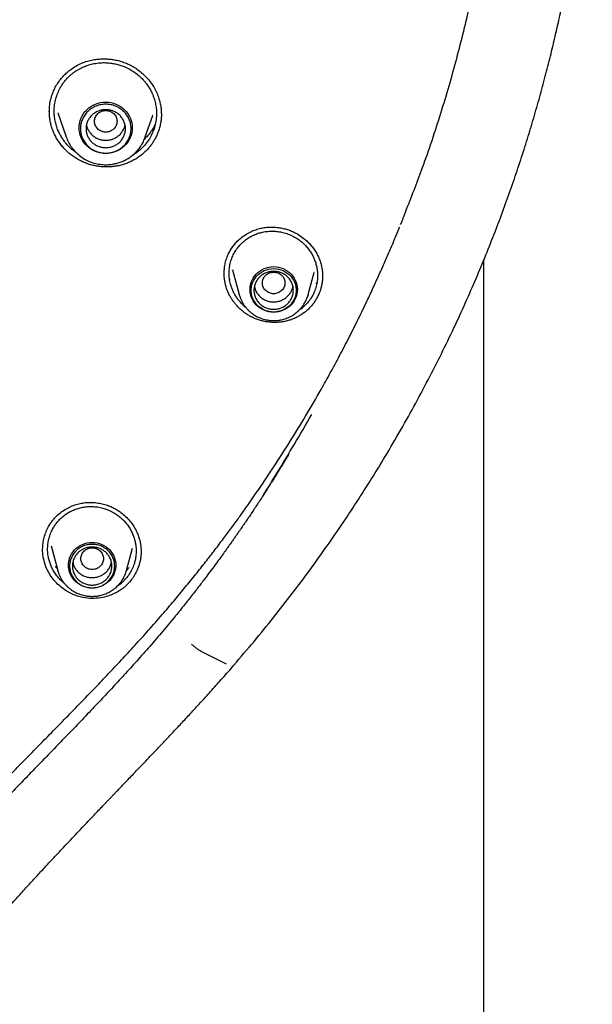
# Model space of a CAD drawing. Header units: millimetres. Extents: x 8 to 871, y 12 to 1888.
# Tile 83 of 114: x 457 to 477, y 1670 to 1705. Entities that reach past the tile are written whole.
import ezdxf

# ---------------------------------------------------------------- set-up
doc = ezdxf.new("R2010")
doc.units = ezdxf.units.MM

msp = doc.modelspace()

# ---------------------------------------------------------------- linework, layer by layer
at = {"color": 7, "linetype": 'Continuous', "lineweight": 30}
for p, q in [((458.02, 1701.888), (458.021, 1701.926)), ((458.323, 1701.843), (458.617, 1700.991)), ((458.328, 1701.834), (458.324, 1701.844)), ((461.427, 1700.991), (461.691, 1701.757)), ((461.688, 1701.758), (461.686, 1701.752)), ((473.454, 1524.255), (473.454, 1696.64)), ((464.228, 1696.141), (464.228, 1696.181)), ((464.524, 1696.274), (464.763, 1695.393)), ((464.528, 1696.266), (464.525, 1696.275)), ((467.209, 1695.393), (467.422, 1696.182)), ((467.419, 1696.183), (467.417, 1696.174)), ((464.439, 1695.92), (464.418, 1695.969)), ((467.503, 1695.813), (467.48, 1695.769)), ((464.764, 1695.387), (464.763, 1695.393)), ((467.209, 1695.393), (467.205, 1695.38)), ((457.993, 1687.168), (458.013, 1687.203)), ((457.782, 1686.345), (457.781, 1686.367)), ((458.08, 1686.475), (458.315, 1685.603)), ((460.762, 1685.603), (460.976, 1686.397)), ((461.275, 1686.271), (461.276, 1686.254)), ((458.298, 1685.668), (458.23, 1685.742)), ((458.315, 1685.603), (458.314, 1685.608)), ((460.857, 1685.709), (460.764, 1685.601)), ((460.74, 1685.313), (460.619, 1685.187)), ((463.4, 1682.739), (464.302, 1682.284))]:
    msp.add_line(p, q, dxfattribs=at)
at = {"color": 7, "linetype": 'Continuous', "lineweight": 30, "flags": 128}
for points in [[(460.022, 1700.408), (459.929, 1700.412), (459.838, 1700.425), (459.748, 1700.447), (459.661, 1700.477), (459.577, 1700.515), (459.497, 1700.561), (459.423, 1700.614), (459.354, 1700.674), (459.292, 1700.74), (459.237, 1700.812), (459.189, 1700.889), (459.15, 1700.969), (459.119, 1701.053), (459.096, 1701.14), (459.083, 1701.228), (459.078, 1701.317), (459.083, 1701.406), (459.096, 1701.495), (459.119, 1701.581), (459.15, 1701.665), (459.189, 1701.746), (459.237, 1701.823), (459.292, 1701.894), (459.354, 1701.96), (459.423, 1702.02), (459.497, 1702.073), (459.577, 1702.119), (459.661, 1702.158), (459.748, 1702.188), (459.838, 1702.209), (459.929, 1702.222), (460.022, 1702.227), (460.114, 1702.222), (460.206, 1702.209), (460.296, 1702.188), (460.383, 1702.158), (460.467, 1702.119), (460.546, 1702.073), (460.62, 1702.02), (460.689, 1701.96), (460.751, 1701.894), (460.806, 1701.823), (460.854, 1701.746), (460.894, 1701.665), (460.925, 1701.581), (460.947, 1701.495), (460.961, 1701.406), (460.965, 1701.317), (460.961, 1701.228), (460.947, 1701.14), (460.925, 1701.053), (460.894, 1700.969), (460.854, 1700.889), (460.806, 1700.812), (460.751, 1700.74), (460.689, 1700.674), (460.62, 1700.614), (460.546, 1700.561), (460.467, 1700.515), (460.383, 1700.477), (460.296, 1700.447), (460.206, 1700.425), (460.114, 1700.412), (460.022, 1700.408)], [(465.145, 1695.577), (465.15, 1695.662), (465.164, 1695.745), (465.186, 1695.827), (465.218, 1695.906), (465.258, 1695.982), (465.306, 1696.053), (465.361, 1696.119), (465.423, 1696.179), (465.492, 1696.232), (465.566, 1696.278), (465.644, 1696.317), (465.726, 1696.347), (465.811, 1696.369), (465.898, 1696.382), (465.986, 1696.387), (466.074, 1696.382), (466.16, 1696.369), (466.245, 1696.347), (466.327, 1696.317), (466.406, 1696.278), (466.48, 1696.232), (466.548, 1696.179), (466.61, 1696.119), (466.666, 1696.053), (466.713, 1695.982), (466.753, 1695.906), (466.785, 1695.827), (466.808, 1695.745), (466.821, 1695.662), (466.826, 1695.577), (466.821, 1695.492), (466.808, 1695.409), (466.785, 1695.327), (466.753, 1695.248), (466.713, 1695.172), (466.666, 1695.101), (466.61, 1695.035), (466.548, 1694.975), (466.48, 1694.922), (466.406, 1694.876), (466.327, 1694.837), (466.245, 1694.807), (466.16, 1694.785), (466.074, 1694.772), (465.986, 1694.767), (465.898, 1694.772), (465.811, 1694.785), (465.726, 1694.807), (465.644, 1694.837), (465.566, 1694.876), (465.492, 1694.922), (465.423, 1694.975), (465.361, 1695.035), (465.306, 1695.101), (465.258, 1695.172), (465.218, 1695.248), (465.186, 1695.327), (465.164, 1695.409), (465.15, 1695.492), (465.145, 1695.577)], [(465.986, 1694.777), (465.899, 1694.781), (465.814, 1694.795), (465.73, 1694.817), (465.65, 1694.848), (465.573, 1694.887), (465.502, 1694.934), (465.436, 1694.988), (465.376, 1695.048), (465.324, 1695.115), (465.279, 1695.186), (465.243, 1695.262), (465.215, 1695.341), (465.196, 1695.423), (465.187, 1695.506), (465.187, 1695.589), (465.196, 1695.672), (465.215, 1695.754), (465.243, 1695.833), (465.279, 1695.909), (465.324, 1695.98), (465.376, 1696.047), (465.436, 1696.107), (465.502, 1696.161), (465.573, 1696.208), (465.65, 1696.247), (465.73, 1696.278), (465.814, 1696.3), (465.899, 1696.314), (465.986, 1696.318), (466.072, 1696.314), (466.158, 1696.3), (466.241, 1696.278), (466.322, 1696.247), (466.398, 1696.208), (466.47, 1696.161), (466.536, 1696.107), (466.595, 1696.047), (466.648, 1695.98), (466.693, 1695.909), (466.729, 1695.833), (466.757, 1695.754), (466.775, 1695.672), (466.785, 1695.589), (466.785, 1695.506), (466.775, 1695.423), (466.757, 1695.341), (466.729, 1695.262), (466.693, 1695.186), (466.648, 1695.115), (466.595, 1695.048), (466.536, 1694.988), (466.47, 1694.934), (466.398, 1694.887), (466.322, 1694.848), (466.241, 1694.817), (466.158, 1694.795), (466.072, 1694.781), (465.986, 1694.777)], [(459.539, 1686.597), (459.626, 1686.593), (459.713, 1686.58), (459.798, 1686.558), (459.88, 1686.527), (459.959, 1686.489), (460.033, 1686.443), (460.101, 1686.389), (460.163, 1686.33), (460.218, 1686.264), (460.266, 1686.193), (460.306, 1686.117), (460.338, 1686.038), (460.361, 1685.956), (460.374, 1685.872), (460.379, 1685.788), (460.374, 1685.703), (460.361, 1685.619), (460.338, 1685.537), (460.306, 1685.458), (460.266, 1685.383), (460.218, 1685.312), (460.163, 1685.246), (460.101, 1685.186), (460.033, 1685.133), (459.959, 1685.086), (459.88, 1685.048), (459.798, 1685.018), (459.713, 1684.996), (459.626, 1684.982), (459.539, 1684.978), (459.451, 1684.982), (459.364, 1684.996), (459.279, 1685.018), (459.197, 1685.048), (459.118, 1685.086), (459.045, 1685.133), (458.976, 1685.186), (458.914, 1685.246), (458.859, 1685.312), (458.811, 1685.383), (458.771, 1685.458), (458.739, 1685.537), (458.717, 1685.619), (458.703, 1685.703), (458.698, 1685.788), (458.703, 1685.872), (458.717, 1685.956), (458.739, 1686.038), (458.771, 1686.117), (458.811, 1686.193), (458.859, 1686.264), (458.914, 1686.33), (458.976, 1686.389), (459.045, 1686.443), (459.118, 1686.489), (459.197, 1686.527), (459.279, 1686.558), (459.364, 1686.58), (459.451, 1686.593), (459.539, 1686.597)]]:
    msp.add_lwpolyline(points, dxfattribs=at)
at = {"color": 7, "linetype": 'Continuous', "lineweight": 30}
for points, knots in [([(470.627, 1698.229), (470.832, 1698.745), (471.288, 1699.895), (471.896, 1701.708), (472.467, 1703.65), (472.951, 1705.598), (473.35, 1707.546), (473.669, 1709.5), (473.906, 1711.462), (474.063, 1713.436), (474.139, 1715.414), (474.132, 1717.314), (474.054, 1719.133), (473.921, 1720.8), (473.771, 1722.108), (473.668, 1722.862), (473.628, 1723.135), (473.617, 1723.21), (473.606, 1723.285), (473.595, 1723.36), (473.583, 1723.434), (473.572, 1723.509), (473.56, 1723.588), (473.544, 1723.685), (473.521, 1723.83), (473.486, 1724.044), (473.438, 1724.331), (473.376, 1724.685), (473.299, 1725.106), (473.202, 1725.603), (473.085, 1726.176), (472.942, 1726.828), (472.773, 1727.551), (472.573, 1728.343), (472.341, 1729.205), (472.128, 1729.937), (471.961, 1730.481), (471.856, 1730.814), (471.763, 1731.105), (471.669, 1731.391), (471.574, 1731.672), (471.439, 1732.068), (471.261, 1732.572), (471.003, 1733.27), (470.711, 1734.025), (470.384, 1734.824), (470.132, 1735.413), (469.955, 1735.812), (469.853, 1736.04), (469.753, 1736.261), (469.654, 1736.476), (469.557, 1736.683), (469.462, 1736.884), (469.113, 1737.615), (468.481, 1738.866), (467.508, 1740.609), (466.464, 1742.313), (465.396, 1743.91), (464.314, 1745.403), (463.271, 1746.739), (462.528, 1747.628), (462.122, 1748.098), (462.022, 1748.213), (461.921, 1748.328), (461.82, 1748.443), (461.719, 1748.557), (461.617, 1748.672), (461.515, 1748.785), (461.361, 1748.956), (461.138, 1749.201), (460.826, 1749.537), (460.46, 1749.924), (460.037, 1750.361), (459.647, 1750.756), (459.394, 1751.002), (459.304, 1751.09)], [0, 0, 0, 0, 0.029054, 0.064733, 0.100116, 0.135202, 0.169992, 0.204485, 0.239166, 0.273846, 0.308525, 0.343205, 0.373723, 0.40424, 0.431095, 0.442912, 0.444238, 0.445564, 0.446891, 0.448217, 0.449543, 0.45087, 0.452196, 0.453704, 0.456043, 0.459947, 0.465048, 0.471346, 0.478841, 0.487533, 0.497899, 0.509572, 0.522554, 0.536844, 0.552442, 0.569348, 0.576848, 0.582271, 0.587612, 0.592869, 0.598043, 0.603134, 0.614806, 0.626015, 0.64212, 0.657165, 0.67115, 0.675621, 0.679971, 0.684202, 0.688312, 0.692302, 0.696171, 0.699921, 0.734601, 0.769281, 0.803961, 0.83864, 0.869157, 0.899674, 0.926528, 0.929165, 0.931803, 0.93444, 0.937078, 0.939715, 0.942353, 0.94499, 0.947628, 0.954241, 0.962138, 0.971317, 0.98178, 0.993526, 1, 1, 1, 1]), ([(464.571, 1682.237), (464.811, 1682.519), (465.288, 1683.079), (465.981, 1683.925), (466.643, 1684.774), (467.276, 1685.621), (467.879, 1686.462), (468.452, 1687.294), (468.996, 1688.117), (469.515, 1688.935), (470.041, 1689.798), (470.569, 1690.705), (471.095, 1691.654), (471.59, 1692.592), (472.056, 1693.518), (472.492, 1694.43), (472.894, 1695.315), (473.265, 1696.173), (473.606, 1697.002), (473.925, 1697.817), (474.222, 1698.617), (474.5, 1699.401), (474.758, 1700.169), (474.998, 1700.92), (475.223, 1701.666), (475.435, 1702.406), (475.633, 1703.138), (475.815, 1703.852), (475.981, 1704.546), (476.133, 1705.22), (476.28, 1705.916), (476.42, 1706.63), (476.553, 1707.36), (476.67, 1708.066), (476.777, 1708.765), (476.873, 1709.462), (476.959, 1710.16), (477.043, 1710.923), (477.121, 1711.748), (477.188, 1712.631), (477.239, 1713.495), (477.271, 1714.248), (477.289, 1714.895), (477.299, 1715.438), (477.303, 1715.973), (477.301, 1716.502), (477.294, 1717.024), (477.283, 1717.495), (477.27, 1717.91), (477.257, 1718.262), (477.242, 1718.587), (477.227, 1718.885), (477.212, 1719.156), (477.201, 1719.328), (477.196, 1719.41)], [0, 0, 0, 0, 0.027337, 0.054259, 0.080765, 0.106849, 0.132508, 0.157293, 0.181662, 0.205613, 0.229147, 0.256617, 0.283492, 0.309772, 0.335456, 0.360545, 0.385034, 0.407854, 0.430135, 0.451878, 0.473089, 0.493769, 0.513923, 0.533554, 0.552664, 0.57213, 0.591033, 0.609375, 0.627162, 0.644397, 0.661084, 0.68035, 0.698842, 0.716584, 0.733908, 0.751761, 0.769313, 0.786569, 0.809216, 0.831339, 0.852944, 0.874035, 0.887813, 0.901367, 0.914716, 0.927924, 0.940997, 0.953831, 0.963248, 0.971978, 0.980019, 0.987371, 0.994031, 1, 1, 1, 1]), ([(458.149, 1702.582), (458.175, 1702.641), (458.226, 1702.757), (458.325, 1702.917), (458.435, 1703.063), (458.554, 1703.194), (458.68, 1703.31), (458.832, 1703.427), (459.009, 1703.538), (459.213, 1703.632), (459.415, 1703.698), (459.61, 1703.739), (459.796, 1703.761), (459.971, 1703.766), (460.132, 1703.758), (460.293, 1703.739), (460.457, 1703.706), (460.629, 1703.656), (460.798, 1703.589), (460.965, 1703.505), (461.129, 1703.402), (461.287, 1703.282), (461.436, 1703.143), (461.575, 1702.987), (461.699, 1702.815), (461.803, 1702.631), (461.883, 1702.445), (461.939, 1702.262), (461.975, 1702.086), (461.994, 1701.926), (461.996, 1701.825), (461.996, 1701.779)], [0, 0, 0, 0, 0.036028, 0.071056, 0.10506, 0.138, 0.16983, 0.200513, 0.244316, 0.285455, 0.324177, 0.360628, 0.394739, 0.426442, 0.455682, 0.482428, 0.514504, 0.54634, 0.579091, 0.612863, 0.647692, 0.683572, 0.720482, 0.758394, 0.797289, 0.836423, 0.87377, 0.909116, 0.942511, 0.974, 1, 1, 1, 1]), ([(458.316, 1702.548), (458.345, 1702.612), (458.403, 1702.743), (458.523, 1702.924), (458.638, 1703.06), (458.737, 1703.157), (458.81, 1703.221), (458.887, 1703.282), (458.969, 1703.338), (459.054, 1703.391), (459.143, 1703.438), (459.258, 1703.492), (459.41, 1703.549), (459.61, 1703.6), (459.818, 1703.628), (460.029, 1703.632), (460.21, 1703.616), (460.376, 1703.585), (460.524, 1703.546), (460.693, 1703.486), (460.873, 1703.4), (461.052, 1703.287), (461.208, 1703.164), (461.323, 1703.052), (461.406, 1702.958), (461.465, 1702.883), (461.518, 1702.809), (461.564, 1702.737), (461.605, 1702.666), (461.641, 1702.597), (461.688, 1702.496), (461.741, 1702.36), (461.788, 1702.186), (461.817, 1702.01), (461.829, 1701.816), (461.816, 1701.606), (461.775, 1701.384), (461.724, 1701.244), (461.699, 1701.174)], [0, 0, 0, 0, 0.038264, 0.077286, 0.117064, 0.134353, 0.151781, 0.169349, 0.187055, 0.2049, 0.222883, 0.241005, 0.272735, 0.309059, 0.349964, 0.38365, 0.419899, 0.445494, 0.472222, 0.500081, 0.539389, 0.576382, 0.611068, 0.643453, 0.660932, 0.677662, 0.693645, 0.708881, 0.723371, 0.737116, 0.750118, 0.782682, 0.814858, 0.84665, 0.878064, 0.919357, 0.959999, 1, 1, 1, 1]), ([(458.019, 1701.926), (458.022, 1701.996), (458.029, 1702.144), (458.072, 1702.365), (458.123, 1702.509), (458.149, 1702.582)], [0, 0, 0, 0, 0.314225, 0.656082, 1, 1, 1, 1]), ([(458.985, 1700.426), (458.941, 1700.457), (458.847, 1700.523), (458.73, 1700.632), (458.63, 1700.738), (458.548, 1700.84), (458.469, 1700.954), (458.394, 1701.082), (458.324, 1701.228), (458.265, 1701.389), (458.221, 1701.563), (458.195, 1701.737), (458.186, 1701.928), (458.201, 1702.133), (458.242, 1702.347), (458.291, 1702.482), (458.316, 1702.548)], [0, 0, 0, 0, 0.065733, 0.141458, 0.195908, 0.24489, 0.30371, 0.366557, 0.428533, 0.504766, 0.579634, 0.653135, 0.725267, 0.819282, 0.91086, 1, 1, 1, 1]), ([(461.861, 1701.113), (461.843, 1701.071), (461.806, 1700.987), (461.74, 1700.867), (461.666, 1700.751), (461.582, 1700.64), (461.49, 1700.535), (461.385, 1700.432), (461.266, 1700.332), (461.132, 1700.237), (460.988, 1700.153), (460.838, 1700.081), (460.683, 1700.023), (460.524, 1699.978), (460.359, 1699.947), (460.192, 1699.929), (460.026, 1699.924), (459.86, 1699.933), (459.694, 1699.955), (459.528, 1699.991), (459.366, 1700.04), (459.207, 1700.103), (459.053, 1700.181), (458.908, 1700.27), (458.773, 1700.368), (458.647, 1700.476), (458.53, 1700.594), (458.422, 1700.722), (458.326, 1700.858), (458.24, 1701.003), (458.167, 1701.156), (458.109, 1701.313), (458.065, 1701.471), (458.035, 1701.63), (458.019, 1701.776), (458.019, 1701.868), (458.018, 1701.905)], [0, 0, 0, 0, 0.025582, 0.051298, 0.076945, 0.102592, 0.128773, 0.154955, 0.18504, 0.215125, 0.246087, 0.277049, 0.307031, 0.337015, 0.367881, 0.398747, 0.42864, 0.458533, 0.48925, 0.519966, 0.550551, 0.581136, 0.612667, 0.6442, 0.673964, 0.703728, 0.734312, 0.764896, 0.795409, 0.825921, 0.857365, 0.888809, 0.918624, 0.948438, 0.979104, 1, 1, 1, 1]), ([(460.022, 1701.934), (459.969, 1701.928), (459.865, 1701.916), (459.731, 1701.827), (459.643, 1701.699), (459.611, 1701.548), (459.643, 1701.397), (459.731, 1701.268), (459.865, 1701.183), (460.022, 1701.152), (460.178, 1701.183), (460.312, 1701.268), (460.4, 1701.397), (460.432, 1701.548), (460.4, 1701.699), (460.312, 1701.827), (460.178, 1701.916), (460.074, 1701.928), (460.022, 1701.934)], [0, 0, 0, 0, 0.0625, 0.125, 0.1875, 0.25, 0.3125, 0.375, 0.4375, 0.5, 0.5625, 0.625, 0.6875, 0.75, 0.8125, 0.875, 0.9375, 1, 1, 1, 1]), ([(461.996, 1701.817), (461.997, 1701.799), (461.998, 1701.727), (461.987, 1701.6), (461.961, 1701.435), (461.92, 1701.272), (461.881, 1701.166), (461.861, 1701.113)], [0, 0, 0, 0, 0.072481, 0.300832, 0.529181, 0.764592, 1, 1, 1, 1]), ([(459.335, 1701.417), (459.335, 1701.417), (459.34, 1701.373), (459.373, 1701.289), (459.435, 1701.171), (459.524, 1701.068), (459.63, 1700.984), (459.752, 1700.921), (459.884, 1700.881), (459.976, 1700.876), (460.022, 1700.874)], [0, 0, 0, 0, 0.0002014, 0.1430298, 0.2858582, 0.4286865, 0.5715149, 0.7143433, 0.8571716, 1, 1, 1, 1]), ([(460.022, 1700.874), (460.067, 1700.876), (460.159, 1700.881), (460.291, 1700.921), (460.413, 1700.984), (460.52, 1701.068), (460.608, 1701.171), (460.67, 1701.289), (460.704, 1701.373), (460.708, 1701.417), (460.708, 1701.417)], [0, 0, 0, 0, 0.142828, 0.285657, 0.428485, 0.571313, 0.714142, 0.85697, 0.999799, 1, 1, 1, 1]), ([(461.782, 1701.45), (461.76, 1701.406), (461.712, 1701.309), (461.618, 1701.167), (461.513, 1701.032), (461.433, 1700.954), (461.397, 1700.919)], [0, 0, 0, 0, 0.228795, 0.501428, 0.776251, 1, 1, 1, 1]), ([(458.617, 1700.991), (458.641, 1700.929), (458.69, 1700.805), (458.798, 1700.631), (458.93, 1700.469), (459.089, 1700.324), (459.267, 1700.203), (459.461, 1700.109), (459.663, 1700.045), (459.867, 1700.01), (460.069, 1700.003), (460.245, 1700.02), (460.398, 1700.052), (460.534, 1700.093), (460.675, 1700.151), (460.819, 1700.23), (460.963, 1700.331), (461.09, 1700.445), (461.198, 1700.568), (461.288, 1700.695), (461.367, 1700.836), (461.407, 1700.938), (461.427, 1700.991)], [0, 0, 0, 0, 0.0538812, 0.109326, 0.1664812, 0.2255437, 0.2855725, 0.3443604, 0.4018603, 0.4580873, 0.5130559, 0.5667802, 0.6024363, 0.6408055, 0.6823341, 0.7270649, 0.7750388, 0.8262916, 0.8669136, 0.9094051, 0.9537686, 1, 1, 1, 1]), ([(461.699, 1701.174), (461.668, 1701.106), (461.606, 1700.968), (461.477, 1700.778), (461.323, 1700.602), (461.15, 1700.451), (461.022, 1700.371), (460.961, 1700.334)], [0, 0, 0, 0, 0.19782, 0.399219, 0.604257, 0.812995, 1, 1, 1, 1]), ([(470.495, 1697.882), (470.512, 1697.925), (470.558, 1698.04), (470.604, 1698.155), (470.633, 1698.227)], [0, 0, 0, 0, 0.373978, 1, 1, 1, 1]), ([(462.027, 1684.033), (462.168, 1684.198), (462.444, 1684.52), (462.841, 1684.997), (463.214, 1685.457), (463.564, 1685.898), (463.892, 1686.321), (464.197, 1686.724), (464.482, 1687.107), (464.739, 1687.459), (464.969, 1687.781), (465.174, 1688.072), (465.364, 1688.346), (465.54, 1688.603), (465.702, 1688.843), (465.851, 1689.066), (466.14, 1689.503), (466.568, 1690.171), (467.127, 1691.087), (467.603, 1691.905), (468.003, 1692.623), (468.334, 1693.238), (468.668, 1693.879), (469.003, 1694.548), (469.298, 1695.161), (469.551, 1695.703), (469.759, 1696.162), (469.958, 1696.608), (470.145, 1697.04), (470.312, 1697.434), (470.414, 1697.685), (470.459, 1697.796)], [0, 0, 0, 0, 0.039934, 0.078097, 0.114496, 0.149138, 0.18203, 0.213177, 0.242586, 0.270259, 0.293634, 0.315616, 0.336207, 0.35541, 0.373227, 0.389658, 0.405125, 0.470169, 0.536467, 0.604026, 0.645663, 0.688868, 0.733642, 0.779987, 0.827906, 0.86, 0.891263, 0.921363, 0.950307, 0.978097, 1, 1, 1, 1]), ([(464.385, 1696.855), (464.41, 1696.904), (464.461, 1696.999), (464.553, 1697.13), (464.669, 1697.267), (464.813, 1697.403), (464.986, 1697.529), (465.165, 1697.628), (465.343, 1697.701), (465.52, 1697.751), (465.708, 1697.783), (465.904, 1697.794), (466.102, 1697.784), (466.279, 1697.757), (466.438, 1697.717), (466.585, 1697.667), (466.75, 1697.595), (466.932, 1697.489), (467.103, 1697.358), (467.241, 1697.225), (467.351, 1697.098), (467.45, 1696.96), (467.537, 1696.812), (467.608, 1696.657), (467.662, 1696.498), (467.699, 1696.336), (467.721, 1696.174), (467.722, 1696.067), (467.723, 1696.013)], [0, 0, 0, 0, 0.03535, 0.069761, 0.103219, 0.15153, 0.197507, 0.241058, 0.28215, 0.320935, 0.357646, 0.403263, 0.444957, 0.482617, 0.516189, 0.54774, 0.579838, 0.629113, 0.679847, 0.714475, 0.749707, 0.785518, 0.821801, 0.857948, 0.893845, 0.929464, 0.964839, 1, 1, 1, 1]), ([(464.552, 1696.807), (464.581, 1696.861), (464.64, 1696.97), (464.754, 1697.12), (464.861, 1697.231), (464.952, 1697.309), (465.019, 1697.36), (465.09, 1697.408), (465.163, 1697.452), (465.24, 1697.492), (465.32, 1697.528), (465.422, 1697.568), (465.556, 1697.608), (465.731, 1697.64), (465.913, 1697.652), (466.095, 1697.643), (466.273, 1697.615), (466.459, 1697.564), (466.642, 1697.488), (466.813, 1697.392), (466.962, 1697.284), (467.089, 1697.168), (467.182, 1697.064), (467.248, 1696.977), (467.295, 1696.91), (467.335, 1696.843), (467.371, 1696.778), (467.402, 1696.715), (467.429, 1696.654), (467.464, 1696.564), (467.501, 1696.443), (467.532, 1696.289), (467.547, 1696.135), (467.545, 1695.966), (467.522, 1695.786), (467.474, 1695.596), (467.422, 1695.478), (467.396, 1695.42)], [0, 0, 0, 0, 0.038257, 0.077262, 0.117018, 0.134296, 0.151712, 0.169268, 0.186962, 0.204795, 0.222767, 0.240877, 0.272471, 0.30872, 0.349613, 0.383333, 0.419652, 0.458562, 0.500054, 0.539592, 0.576749, 0.611534, 0.643953, 0.661422, 0.678122, 0.694052, 0.709214, 0.723609, 0.737237, 0.750101, 0.782823, 0.81511, 0.846969, 0.878405, 0.919659, 0.960186, 1, 1, 1, 1]), ([(464.227, 1696.181), (464.229, 1696.234), (464.234, 1696.347), (464.265, 1696.517), (464.313, 1696.691), (464.361, 1696.8), (464.385, 1696.855)], [0, 0, 0, 0, 0.226934, 0.483735, 0.741251, 1, 1, 1, 1]), ([(464.996, 1694.94), (464.955, 1694.974), (464.879, 1695.04), (464.788, 1695.138), (464.717, 1695.226), (464.653, 1695.317), (464.59, 1695.421), (464.532, 1695.54), (464.475, 1695.686), (464.427, 1695.862), (464.401, 1696.066), (464.402, 1696.265), (464.429, 1696.457), (464.478, 1696.639), (464.528, 1696.751), (464.552, 1696.807)], [0, 0, 0, 0, 0.07596, 0.143603, 0.190925, 0.238146, 0.302267, 0.365473, 0.427765, 0.529496, 0.628683, 0.725325, 0.819422, 0.910979, 1, 1, 1, 1]), ([(467.558, 1695.346), (467.535, 1695.303), (467.49, 1695.217), (467.409, 1695.097), (467.319, 1694.985), (467.22, 1694.881), (467.112, 1694.785), (466.995, 1694.699), (466.871, 1694.623), (466.742, 1694.558), (466.606, 1694.503), (466.465, 1694.46), (466.323, 1694.43), (466.18, 1694.411), (466.033, 1694.405), (465.886, 1694.41), (465.74, 1694.426), (465.594, 1694.455), (465.45, 1694.496), (465.332, 1694.54), (465.253, 1694.576), (465.209, 1694.597), (465.176, 1694.614), (465.133, 1694.637), (465.09, 1694.662), (465.049, 1694.687), (465.018, 1694.707), (464.988, 1694.728), (464.958, 1694.749), (464.919, 1694.778), (464.88, 1694.809), (464.843, 1694.84), (464.815, 1694.864), (464.788, 1694.889), (464.761, 1694.914), (464.727, 1694.948), (464.693, 1694.983), (464.66, 1695.019), (464.637, 1695.047), (464.613, 1695.075), (464.591, 1695.104), (464.561, 1695.142), (464.533, 1695.182), (464.506, 1695.222), (464.486, 1695.253), (464.467, 1695.284), (464.449, 1695.315), (464.425, 1695.357), (464.403, 1695.4), (464.382, 1695.444), (464.367, 1695.477), (464.353, 1695.51), (464.335, 1695.555), (464.319, 1695.6), (464.304, 1695.646), (464.293, 1695.68), (464.283, 1695.715), (464.274, 1695.75), (464.263, 1695.797), (464.253, 1695.844), (464.245, 1695.891), (464.24, 1695.926), (464.236, 1695.962), (464.232, 1695.998), (464.228, 1696.045), (464.225, 1696.093), (464.224, 1696.134), (464.224, 1696.152), (464.224, 1696.157)], [0, 0, 0, 0, 0.03168, 0.063605, 0.094316, 0.125027, 0.156624, 0.188222, 0.219032, 0.249842, 0.281565, 0.313286, 0.343748, 0.374212, 0.405531, 0.43685, 0.467861, 0.498872, 0.530771, 0.562669, 0.578165, 0.585911, 0.593657, 0.601404, 0.6169, 0.624646, 0.632392, 0.640139, 0.647885, 0.655632, 0.671127, 0.678874, 0.68662, 0.694367, 0.702113, 0.70986, 0.725355, 0.733101, 0.740848, 0.748594, 0.756341, 0.764087, 0.779583, 0.787329, 0.795076, 0.802822, 0.810568, 0.818315, 0.83381, 0.841557, 0.849303, 0.85705, 0.864796, 0.880292, 0.888038, 0.895785, 0.903531, 0.911278, 0.919024, 0.93452, 0.942266, 0.950013, 0.957759, 0.965506, 0.973252, 0.988748, 0.996494, 1, 1, 1, 1]), ([(465.986, 1696.196), (465.933, 1696.19), (465.829, 1696.178), (465.695, 1696.089), (465.607, 1695.962), (465.575, 1695.81), (465.607, 1695.659), (465.695, 1695.53), (465.829, 1695.446), (465.986, 1695.415), (466.142, 1695.446), (466.276, 1695.53), (466.364, 1695.659), (466.396, 1695.81), (466.364, 1695.962), (466.276, 1696.089), (466.142, 1696.178), (466.038, 1696.19), (465.986, 1696.196)], [0, 0, 0, 0, 0.0625, 0.125, 0.1875, 0.25, 0.3125, 0.375, 0.4375, 0.5, 0.5625, 0.625, 0.6875, 0.75, 0.8125, 0.875, 0.9375, 1, 1, 1, 1]), ([(465.3, 1695.683), (465.308, 1695.649), (465.325, 1695.572), (465.383, 1695.46), (465.464, 1695.353), (465.567, 1695.264), (465.686, 1695.196), (465.816, 1695.151), (465.953, 1695.132), (466.09, 1695.139), (466.224, 1695.172), (466.349, 1695.229), (466.46, 1695.308), (466.553, 1695.407), (466.622, 1695.521), (466.662, 1695.616), (466.669, 1695.672), (466.671, 1695.684)], [0, 0, 0, 0, 0.056259, 0.127326, 0.198392, 0.269459, 0.340525, 0.411592, 0.482658, 0.553725, 0.624791, 0.695858, 0.766924, 0.837991, 0.909057, 0.980124, 1, 1, 1, 1]), ([(467.723, 1696.014), (467.723, 1696.014), (467.723, 1696.002), (467.722, 1695.978), (467.719, 1695.931), (467.714, 1695.883), (467.708, 1695.836), (467.702, 1695.801), (467.696, 1695.766), (467.689, 1695.731), (467.679, 1695.684), (467.667, 1695.638), (467.654, 1695.592), (467.644, 1695.558), (467.632, 1695.524), (467.62, 1695.49), (467.606, 1695.454), (467.586, 1695.406), (467.569, 1695.37), (467.558, 1695.346)], [0, 0, 0, 0, 0.000072, 0.051566, 0.103061, 0.206066, 0.257561, 0.309055, 0.36055, 0.412044, 0.463538, 0.566544, 0.618039, 0.669533, 0.721028, 0.772522, 0.829315, 0.886108, 1, 1, 1, 1]), ([(464.765, 1695.387), (464.77, 1695.368), (464.785, 1695.315), (464.817, 1695.232), (464.862, 1695.138), (464.913, 1695.051), (464.969, 1694.97), (465.03, 1694.897), (465.096, 1694.828), (465.167, 1694.765), (465.242, 1694.707), (465.322, 1694.655), (465.404, 1694.609), (465.49, 1694.57), (465.577, 1694.537), (465.664, 1694.512), (465.744, 1694.494), (465.814, 1694.483), (465.881, 1694.476), (465.937, 1694.472), (465.973, 1694.472), (465.986, 1694.472)], [0, 0, 0, 0, 0.037284, 0.100367, 0.16403, 0.228339, 0.286431, 0.344533, 0.402627, 0.46069, 0.518691, 0.576576, 0.634263, 0.691598, 0.748286, 0.803639, 0.855607, 0.897954, 0.933608, 0.977555, 1, 1, 1, 1]), ([(465.986, 1694.472), (466.02, 1694.473), (466.069, 1694.474), (466.141, 1694.481), (466.203, 1694.489), (466.275, 1694.504), (466.351, 1694.524), (466.429, 1694.549), (466.508, 1694.581), (466.587, 1694.619), (466.664, 1694.663), (466.739, 1694.714), (466.811, 1694.77), (466.88, 1694.832), (466.944, 1694.9), (467.004, 1694.973), (467.058, 1695.051), (467.107, 1695.133), (467.149, 1695.219), (467.182, 1695.302), (467.198, 1695.356), (467.205, 1695.38)], [0, 0, 0, 0, 0.063316, 0.089217, 0.132209, 0.176951, 0.225034, 0.275311, 0.327317, 0.380683, 0.435148, 0.490518, 0.546649, 0.603431, 0.660781, 0.718637, 0.776951, 0.835688, 0.894824, 0.954344, 1, 1, 1, 1]), ([(467.396, 1695.42), (467.366, 1695.364), (467.306, 1695.251), (467.186, 1695.096), (467.055, 1694.966), (466.953, 1694.881), (466.897, 1694.846), (466.885, 1694.839)], [0, 0, 0, 0, 0.241902, 0.49167, 0.749396, 0.948035, 1, 1, 1, 1]), ([(465.623, 1688.283), (465.778, 1688.532), (466.15, 1689.129), (466.723, 1690.081), (467.135, 1690.786), (467.341, 1691.138)], [0, 0, 0, 0, 0.2646753, 0.6322775, 1, 1, 1, 1]), ([(466.527, 1689.729), (466.509, 1689.699), (466.471, 1689.636), (466.411, 1689.536), (466.346, 1689.43), (466.28, 1689.323), (466.216, 1689.219), (466.157, 1689.125), (466.105, 1689.04), (466.063, 1688.973), (466.029, 1688.919), (465.997, 1688.869), (465.961, 1688.81), (465.915, 1688.738), (465.861, 1688.653), (465.802, 1688.561), (465.725, 1688.44), (465.631, 1688.295), (465.52, 1688.125), (465.409, 1687.954), (465.297, 1687.786), (465.189, 1687.624), (465.09, 1687.478), (465.004, 1687.351), (464.932, 1687.244), (464.872, 1687.157), (464.824, 1687.088), (464.788, 1687.035), (464.756, 1686.989), (464.72, 1686.937), (464.673, 1686.869), (464.613, 1686.784), (464.542, 1686.683), (464.455, 1686.56), (464.351, 1686.413), (464.228, 1686.241), (464.09, 1686.05), (463.936, 1685.839), (463.765, 1685.608), (463.565, 1685.341), (463.333, 1685.037), (463.066, 1684.693), (462.774, 1684.324), (462.568, 1684.071), (462.462, 1683.941)], [0, 0, 0, 0, 0.015253, 0.031479, 0.049128, 0.068299, 0.084429, 0.10109, 0.115304, 0.126476, 0.13474, 0.142123, 0.151853, 0.163953, 0.178423, 0.194383, 0.210381, 0.238993, 0.267661, 0.296384, 0.325162, 0.353387, 0.378479, 0.400147, 0.418294, 0.433053, 0.444799, 0.453986, 0.460032, 0.468883, 0.480605, 0.495198, 0.512659, 0.532989, 0.559161, 0.588928, 0.622288, 0.659237, 0.699773, 0.743894, 0.800488, 0.862046, 0.928555, 1, 1, 1, 1]), ([(458.175, 1687.426), (458.227, 1687.482), (458.329, 1687.591), (458.506, 1687.725), (458.689, 1687.832), (458.876, 1687.914), (459.063, 1687.971), (459.245, 1688.006), (459.422, 1688.021), (459.607, 1688.017), (459.798, 1687.992), (459.988, 1687.946), (460.159, 1687.887), (460.308, 1687.818), (460.44, 1687.744), (460.581, 1687.649), (460.732, 1687.522), (460.885, 1687.357), (461.019, 1687.169), (461.118, 1686.984), (461.187, 1686.812), (461.232, 1686.665), (461.26, 1686.529), (461.274, 1686.415), (461.279, 1686.324), (461.279, 1686.274), (461.279, 1686.252)], [0, 0, 0, 0, 0.054059, 0.106142, 0.156175, 0.204051, 0.249678, 0.293009, 0.334069, 0.373143, 0.42219, 0.467647, 0.509392, 0.547349, 0.581525, 0.614645, 0.665394, 0.717605, 0.771295, 0.826406, 0.863909, 0.901455, 0.934426, 0.961801, 0.983625, 1, 1, 1, 1]), ([(458.318, 1687.34), (458.36, 1687.386), (458.445, 1687.478), (458.594, 1687.595), (458.727, 1687.677), (458.836, 1687.731), (458.914, 1687.764), (458.995, 1687.793), (459.078, 1687.818), (459.163, 1687.839), (459.25, 1687.855), (459.361, 1687.868), (459.502, 1687.875), (459.681, 1687.864), (459.861, 1687.832), (460.037, 1687.78), (460.183, 1687.718), (460.312, 1687.649), (460.424, 1687.577), (460.547, 1687.483), (460.673, 1687.364), (460.79, 1687.223), (460.885, 1687.08), (460.949, 1686.957), (460.992, 1686.857), (461.02, 1686.781), (461.043, 1686.706), (461.061, 1686.634), (461.075, 1686.566), (461.086, 1686.5), (461.097, 1686.405), (461.103, 1686.278), (461.094, 1686.122), (461.069, 1685.969), (461.025, 1685.806), (460.956, 1685.637), (460.86, 1685.465), (460.78, 1685.363), (460.74, 1685.313)], [0, 0, 0, 0, 0.038256, 0.07726, 0.117014, 0.134292, 0.151708, 0.169263, 0.186957, 0.204789, 0.22276, 0.24087, 0.272463, 0.308711, 0.349603, 0.383322, 0.41964, 0.4453, 0.472111, 0.500069, 0.539605, 0.576762, 0.611546, 0.643964, 0.661433, 0.678131, 0.694061, 0.709222, 0.723617, 0.737245, 0.750108, 0.782829, 0.815116, 0.846974, 0.878408, 0.919661, 0.960187, 1, 1, 1, 1]), ([(458.013, 1687.203), (458.038, 1687.242), (458.087, 1687.319), (458.145, 1687.391), (458.175, 1687.426)], [0, 0, 0, 0, 0.50018, 1, 1, 1, 1]), ([(458.154, 1687.108), (458.179, 1687.148), (458.228, 1687.23), (458.288, 1687.303), (458.318, 1687.34)], [0, 0, 0, 0, 0.499983, 1, 1, 1, 1]), ([(457.781, 1686.366), (457.784, 1686.432), (457.789, 1686.57), (457.831, 1686.774), (457.896, 1686.978), (457.96, 1687.104), (457.993, 1687.168)], [0, 0, 0, 0, 0.234997, 0.489953, 0.745003, 1, 1, 1, 1]), ([(458.567, 1685.128), (458.523, 1685.164), (458.432, 1685.24), (458.312, 1685.373), (458.211, 1685.511), (458.13, 1685.65), (458.068, 1685.786), (458.019, 1685.927), (457.98, 1686.084), (457.957, 1686.257), (457.956, 1686.443), (457.976, 1686.623), (458.017, 1686.795), (458.075, 1686.958), (458.128, 1687.058), (458.154, 1687.108)], [0, 0, 0, 0, 0.07707, 0.15867, 0.240348, 0.30756, 0.375976, 0.443304, 0.509543, 0.596141, 0.680798, 0.763512, 0.844283, 0.923111, 1, 1, 1, 1]), ([(460.743, 1685.063), (460.743, 1685.063), (460.743, 1685.063), (460.743, 1685.063), (460.742, 1685.063), (460.741, 1685.062), (460.737, 1685.057), (460.718, 1685.04), (460.675, 1685.003), (460.6, 1684.943), (460.489, 1684.867), (460.338, 1684.782), (460.143, 1684.7), (459.901, 1684.633), (459.611, 1684.6), (459.279, 1684.62), (458.92, 1684.715), (458.621, 1684.867), (458.392, 1685.038), (458.229, 1685.198), (458.081, 1685.384), (457.956, 1685.596), (457.857, 1685.832), (457.797, 1686.088), (457.772, 1686.268), (457.779, 1686.36), (457.779, 1686.362)], [0, 0, 0, 0, 0.000005, 0.00002, 0.000077, 0.000305, 0.001211, 0.004827, 0.019249, 0.043194, 0.076575, 0.119326, 0.17145, 0.233068, 0.304502, 0.385437, 0.475415, 0.574876, 0.628469, 0.684341, 0.742474, 0.802925, 0.865753, 0.931057, 0.998635, 1, 1, 1, 1]), ([(459.539, 1686.406), (459.486, 1686.4), (459.382, 1686.388), (459.248, 1686.3), (459.16, 1686.172), (459.128, 1686.021), (459.16, 1685.87), (459.248, 1685.741), (459.382, 1685.656), (459.539, 1685.625), (459.695, 1685.656), (459.829, 1685.741), (459.917, 1685.87), (459.949, 1686.021), (459.917, 1686.172), (459.829, 1686.3), (459.695, 1686.388), (459.591, 1686.4), (459.539, 1686.406)], [0, 0, 0, 0, 0.0625, 0.125, 0.1875, 0.25, 0.3125, 0.375, 0.4375, 0.5, 0.5625, 0.625, 0.6875, 0.75, 0.8125, 0.875, 0.9375, 1, 1, 1, 1]), ([(461.279, 1686.263), (461.279, 1686.253), (461.278, 1686.219), (461.275, 1686.174), (461.271, 1686.126), (461.267, 1686.09), (461.263, 1686.055), (461.257, 1686.019), (461.249, 1685.972), (461.239, 1685.925), (461.228, 1685.879), (461.219, 1685.844), (461.209, 1685.81), (461.198, 1685.775), (461.183, 1685.73), (461.166, 1685.685), (461.148, 1685.641), (461.134, 1685.608), (461.119, 1685.575), (461.103, 1685.543), (461.082, 1685.501), (461.059, 1685.459), (461.034, 1685.418), (461.015, 1685.387), (460.995, 1685.357), (460.974, 1685.327), (460.952, 1685.296), (460.92, 1685.253), (460.894, 1685.223), (460.877, 1685.203)], [0, 0, 0, 0, 0.025548, 0.087588, 0.118603, 0.149618, 0.180633, 0.211648, 0.242663, 0.304703, 0.335718, 0.366732, 0.397747, 0.428762, 0.459777, 0.521817, 0.552832, 0.583847, 0.614862, 0.645877, 0.676891, 0.738931, 0.769946, 0.800961, 0.831976, 0.862991, 0.897197, 0.931404, 1, 1, 1, 1]), ([(458.854, 1685.896), (458.858, 1685.873), (458.869, 1685.807), (458.917, 1685.703), (458.992, 1685.592), (459.09, 1685.498), (459.204, 1685.423), (459.331, 1685.372), (459.467, 1685.346), (459.605, 1685.345), (459.74, 1685.37), (459.868, 1685.421), (459.983, 1685.494), (460.082, 1685.588), (460.158, 1685.699), (460.207, 1685.803), (460.219, 1685.871), (460.223, 1685.896)], [0, 0, 0, 0, 0.037461, 0.108407, 0.179353, 0.250299, 0.321245, 0.392191, 0.463137, 0.534083, 0.605029, 0.675975, 0.746921, 0.817867, 0.888813, 0.959759, 1, 1, 1, 1]), ([(458.315, 1685.608), (458.321, 1685.585), (458.336, 1685.529), (458.37, 1685.442), (458.415, 1685.349), (458.466, 1685.261), (458.522, 1685.181), (458.583, 1685.107), (458.649, 1685.039), (458.719, 1684.975), (458.795, 1684.917), (458.874, 1684.865), (458.957, 1684.819), (459.043, 1684.78), (459.13, 1684.748), (459.216, 1684.722), (459.297, 1684.704), (459.367, 1684.693), (459.434, 1684.686), (459.49, 1684.683), (459.526, 1684.682), (459.539, 1684.682)], [0, 0, 0, 0, 0.043549, 0.106221, 0.16947, 0.233361, 0.291075, 0.348799, 0.406514, 0.4642, 0.521823, 0.579332, 0.636643, 0.693605, 0.749924, 0.804917, 0.856547, 0.898618, 0.93404, 0.977701, 1, 1, 1, 1]), ([(459.539, 1684.682), (459.573, 1684.683), (459.622, 1684.684), (459.694, 1684.691), (459.756, 1684.7), (459.828, 1684.715), (459.904, 1684.734), (459.982, 1684.76), (460.061, 1684.792), (460.14, 1684.83), (460.217, 1684.874), (460.292, 1684.924), (460.364, 1684.981), (460.433, 1685.043), (460.497, 1685.11), (460.557, 1685.183), (460.611, 1685.261), (460.66, 1685.343), (460.702, 1685.43), (460.736, 1685.516), (460.753, 1685.575), (460.761, 1685.602)], [0, 0, 0, 0, 0.062848, 0.088558, 0.131233, 0.175644, 0.223372, 0.273276, 0.324898, 0.377871, 0.431933, 0.486894, 0.54261, 0.598972, 0.655899, 0.713328, 0.771211, 0.829514, 0.888213, 0.947293, 1, 1, 1, 1]), ([(460.619, 1685.187), (460.576, 1685.149), (460.517, 1685.096), (460.45, 1685.054), (460.431, 1685.043)], [0, 0, 0, 0, 0.728366, 1, 1, 1, 1]), ([(460.877, 1685.203), (460.853, 1685.176), (460.81, 1685.127), (460.764, 1685.083), (460.743, 1685.063)], [0, 0, 0, 0, 0.560313, 1, 1, 1, 1]), ([(435.964, 1651.032), (435.98, 1651.063), (436.106, 1651.307), (436.342, 1651.756), (436.67, 1652.372), (436.99, 1652.963), (437.3, 1653.527), (437.601, 1654.064), (437.89, 1654.575), (438.172, 1655.064), (438.46, 1655.558), (438.754, 1656.054), (439.051, 1656.55), (439.335, 1657.014), (439.603, 1657.449), (439.856, 1657.853), (440.084, 1658.211), (440.286, 1658.527), (440.468, 1658.809), (440.646, 1659.082), (440.825, 1659.355), (441.006, 1659.627), (441.189, 1659.901), (441.483, 1660.336), (441.891, 1660.933), (442.484, 1661.783), (443.157, 1662.726), (443.912, 1663.757), (444.683, 1664.783), (445.466, 1665.801), (446.261, 1666.809), (446.989, 1667.712), (447.647, 1668.513), (448.232, 1669.214), (448.823, 1669.91), (449.418, 1670.602), (450.017, 1671.287), (450.602, 1671.947), (451.168, 1672.576), (451.71, 1673.174), (452.24, 1673.751), (452.758, 1674.31), (453.166, 1674.746), (453.471, 1675.07), (453.684, 1675.296), (453.914, 1675.539), (454.163, 1675.801), (454.431, 1676.081), (454.718, 1676.381), (455.036, 1676.711), (455.386, 1677.073), (455.769, 1677.467), (456.175, 1677.885), (456.605, 1678.325), (457.058, 1678.788), (457.534, 1679.274), (458.033, 1679.783), (458.556, 1680.315), (459.1, 1680.873), (459.622, 1681.413), (460.118, 1681.933), (460.585, 1682.43), (461.061, 1682.945), (461.545, 1683.48), (461.865, 1683.847), (462.027, 1684.034)], [0, 0, 0, 0, 0.002442, 0.019582, 0.036118, 0.052054, 0.067396, 0.081887, 0.095808, 0.109161, 0.121947, 0.136431, 0.150114, 0.162995, 0.175076, 0.186355, 0.196832, 0.205175, 0.212958, 0.220629, 0.228332, 0.236068, 0.243837, 0.251637, 0.273252, 0.295104, 0.325034, 0.355282, 0.385549, 0.415808, 0.446049, 0.476261, 0.49777, 0.519266, 0.540757, 0.562248, 0.583744, 0.605032, 0.624569, 0.643584, 0.662078, 0.680052, 0.697508, 0.704361, 0.711627, 0.719532, 0.728077, 0.737262, 0.74709, 0.75756, 0.769823, 0.782867, 0.796696, 0.811311, 0.826716, 0.842915, 0.859913, 0.877717, 0.896344, 0.915794, 0.931648, 0.948002, 0.964849, 0.982184, 1, 1, 1, 1]), ([(462.462, 1683.941), (462.306, 1683.753), (461.997, 1683.381), (461.53, 1682.843), (461.07, 1682.325), (460.618, 1681.828), (460.174, 1681.35), (459.717, 1680.864), (459.249, 1680.372), (458.772, 1679.875), (458.314, 1679.401), (457.873, 1678.946), (457.45, 1678.511), (457.046, 1678.096), (456.665, 1677.704), (456.301, 1677.329), (455.948, 1676.965), (455.598, 1676.602), (455.107, 1676.092), (454.478, 1675.433), (453.886, 1674.809), (453.472, 1674.368), (453.233, 1674.114), (452.995, 1673.859), (452.761, 1673.607), (452.539, 1673.368), (452.339, 1673.151), (452.163, 1672.96), (452.008, 1672.79), (451.873, 1672.643), (451.759, 1672.519), (451.68, 1672.432), (451.63, 1672.377), (451.598, 1672.341), (451.558, 1672.297), (451.503, 1672.237), (451.434, 1672.161), (451.349, 1672.067), (451.25, 1671.957), (451.129, 1671.823), (450.984, 1671.662), (450.816, 1671.474), (450.627, 1671.263), (450.42, 1671.03), (450.193, 1670.774), (449.948, 1670.495), (449.778, 1670.3), (449.69, 1670.2)], [0, 0, 0, 0, 0.0390212, 0.0770415, 0.1140214, 0.1499349, 0.1847677, 0.2185145, 0.2568932, 0.2937265, 0.328977, 0.3626186, 0.3952655, 0.4261947, 0.4553903, 0.4828729, 0.5097593, 0.5366071, 0.563415, 0.6229667, 0.6822832, 0.700874, 0.7194392, 0.7379785, 0.7564917, 0.7744668, 0.7898839, 0.8036927, 0.8158925, 0.8264827, 0.8354626, 0.8428319, 0.8451801, 0.8473802, 0.8504628, 0.8547471, 0.8602333, 0.8669215, 0.8748121, 0.8839052, 0.8957703, 0.9092073, 0.9242167, 0.9407995, 0.9589568, 0.9786897, 1, 1, 1, 1]), ([(463.071, 1682.981), (463.096, 1682.96), (463.156, 1682.909), (463.246, 1682.839), (463.333, 1682.776), (463.38, 1682.75), (463.4, 1682.739)], [0, 0, 0, 0, 0.213872, 0.500012, 0.786141, 1, 1, 1, 1]), ([(436.799, 1619.834), (436.804, 1620.173), (436.815, 1620.839), (436.833, 1621.823), (436.854, 1622.775), (436.879, 1623.695), (436.908, 1624.584), (436.943, 1625.441), (436.981, 1626.245), (437.022, 1626.997), (437.066, 1627.699), (437.114, 1628.374), (437.164, 1629.023), (437.218, 1629.644), (437.275, 1630.256), (437.335, 1630.856), (437.399, 1631.443), (437.464, 1631.998), (437.529, 1632.521), (437.593, 1633.013), (437.656, 1633.473), (437.715, 1633.891), (437.771, 1634.268), (437.823, 1634.607), (437.872, 1634.919), (437.919, 1635.205), (437.962, 1635.465), (438.001, 1635.697), (438.036, 1635.902), (438.067, 1636.079), (438.095, 1636.234), (438.12, 1636.374), (438.144, 1636.508), (438.168, 1636.64), (438.199, 1636.805), (438.224, 1636.942), (438.244, 1637.045), (438.251, 1637.08), (438.256, 1637.107), (438.261, 1637.135), (438.268, 1637.169), (438.276, 1637.213), (438.289, 1637.279), (438.307, 1637.372), (438.332, 1637.498), (438.361, 1637.647), (438.396, 1637.82), (438.437, 1638.025), (438.487, 1638.266), (438.545, 1638.543), (438.611, 1638.85), (438.684, 1639.187), (438.766, 1639.552), (438.856, 1639.946), (438.953, 1640.356), (439.055, 1640.781), (439.163, 1641.216), (439.276, 1641.663), (439.394, 1642.116), (439.515, 1642.568), (439.707, 1643.268), (439.978, 1644.214), (440.339, 1645.4), (440.718, 1646.575), (441.14, 1647.811), (441.607, 1649.107), (442.124, 1650.458), (442.663, 1651.792), (443.224, 1653.108), (443.807, 1654.406), (444.404, 1655.673), (445.015, 1656.908), (445.639, 1658.115), (446.285, 1659.31), (446.955, 1660.498), (447.651, 1661.679), (448.372, 1662.854), (449.144, 1664.06), (449.971, 1665.296), (450.853, 1666.559), (451.767, 1667.811), (452.711, 1669.051), (453.65, 1670.233), (454.579, 1671.358), (455.307, 1672.211), (455.859, 1672.844), (456.224, 1673.258), (456.583, 1673.661), (456.931, 1674.048), (457.266, 1674.417), (457.587, 1674.767), (457.891, 1675.096), (458.178, 1675.405), (458.448, 1675.694), (458.701, 1675.963), (458.944, 1676.22), (459.175, 1676.464), (459.393, 1676.694), (459.589, 1676.899), (459.752, 1677.071), (459.886, 1677.21), (459.992, 1677.322), (460.084, 1677.418), (460.153, 1677.49), (460.2, 1677.539), (460.226, 1677.567), (460.25, 1677.591), (460.275, 1677.618), (460.311, 1677.655), (460.365, 1677.711), (460.439, 1677.788), (460.536, 1677.89), (460.652, 1678.011), (460.787, 1678.152), (460.941, 1678.313), (461.121, 1678.502), (461.33, 1678.72), (461.568, 1678.97), (461.83, 1679.245), (462.115, 1679.545), (462.422, 1679.87), (462.745, 1680.214), (463.081, 1680.576), (463.43, 1680.955), (463.797, 1681.359), (464.181, 1681.787), (464.44, 1682.084), (464.573, 1682.236)], [0, 0, 0, 0, 0.014331, 0.028216, 0.041656, 0.054652, 0.067204, 0.079313, 0.090977, 0.101278, 0.111206, 0.12076, 0.129941, 0.138749, 0.147184, 0.155961, 0.164293, 0.172181, 0.179626, 0.186626, 0.193182, 0.199294, 0.204506, 0.209346, 0.213812, 0.217906, 0.221626, 0.224973, 0.227875, 0.230423, 0.232617, 0.234545, 0.236453, 0.238356, 0.240253, 0.24356, 0.24426, 0.244717, 0.245063, 0.245425, 0.245917, 0.24654, 0.247294, 0.248772, 0.250584, 0.252732, 0.255214, 0.258031, 0.261613, 0.265622, 0.270058, 0.27492, 0.280209, 0.285924, 0.292066, 0.298071, 0.304434, 0.311049, 0.317664, 0.324268, 0.330862, 0.348468, 0.365997, 0.383447, 0.400818, 0.421397, 0.441864, 0.462221, 0.482466, 0.5026, 0.522623, 0.541934, 0.561141, 0.580357, 0.599683, 0.619119, 0.638666, 0.658324, 0.680075, 0.701961, 0.723982, 0.746138, 0.768429, 0.7884, 0.808479, 0.816397, 0.824332, 0.832083, 0.839471, 0.846635, 0.853421, 0.859828, 0.865857, 0.871507, 0.876779, 0.881672, 0.886676, 0.891211, 0.895277, 0.898874, 0.90137, 0.903577, 0.905494, 0.907098, 0.907831, 0.908431, 0.908746, 0.909271, 0.910015, 0.910979, 0.912606, 0.914623, 0.91703, 0.919828, 0.923016, 0.926594, 0.931065, 0.936026, 0.941476, 0.947417, 0.953847, 0.960768, 0.967743, 0.975153, 0.982999, 0.991281, 1, 1, 1, 1])]:
    msp.add_open_spline(points, degree=3, knots=knots, dxfattribs=at)
for points in [[(460.922, 1701.285), (460.918, 1701.228), (460.912, 1701.115), (460.858, 1700.951), (460.775, 1700.8), (460.662, 1700.668), (460.525, 1700.559), (460.368, 1700.479), (460.198, 1700.429), (460.022, 1700.412), (459.845, 1700.429), (459.675, 1700.479), (459.518, 1700.559), (459.381, 1700.668), (459.269, 1700.8), (459.185, 1700.951), (459.133, 1701.115), (459.116, 1701.285), (459.133, 1701.456), (459.185, 1701.619), (459.269, 1701.77), (459.381, 1701.902), (459.518, 1702.011), (459.675, 1702.092), (459.845, 1702.141), (460.022, 1702.158), (460.198, 1702.141), (460.368, 1702.092), (460.525, 1702.011), (460.662, 1701.902), (460.775, 1701.77), (460.858, 1701.619), (460.912, 1701.456), (460.918, 1701.342), (460.922, 1701.285)], [(460.022, 1700.611), (459.976, 1700.613), (459.884, 1700.618), (459.752, 1700.658), (459.63, 1700.721), (459.524, 1700.805), (459.436, 1700.908), (459.371, 1701.025), (459.331, 1701.153), (459.317, 1701.285), (459.331, 1701.418), (459.371, 1701.545), (459.436, 1701.662), (459.524, 1701.765), (459.63, 1701.85), (459.752, 1701.912), (459.884, 1701.951), (460.022, 1701.964), (460.159, 1701.951), (460.291, 1701.912), (460.413, 1701.85), (460.52, 1701.765), (460.607, 1701.662), (460.673, 1701.545), (460.713, 1701.418), (460.726, 1701.285), (460.713, 1701.153), (460.673, 1701.025), (460.607, 1700.908), (460.52, 1700.805), (460.413, 1700.721), (460.291, 1700.658), (460.159, 1700.618), (460.067, 1700.613), (460.022, 1700.611)], [(466.686, 1695.548), (466.683, 1695.503), (466.678, 1695.415), (466.636, 1695.288), (466.572, 1695.17), (466.484, 1695.067), (466.377, 1694.983), (466.255, 1694.92), (466.123, 1694.882), (465.986, 1694.869), (465.848, 1694.882), (465.716, 1694.92), (465.594, 1694.983), (465.488, 1695.067), (465.4, 1695.17), (465.335, 1695.288), (465.295, 1695.415), (465.281, 1695.548), (465.295, 1695.68), (465.335, 1695.807), (465.4, 1695.925), (465.488, 1696.028), (465.594, 1696.112), (465.716, 1696.175), (465.848, 1696.213), (465.986, 1696.226), (466.123, 1696.213), (466.255, 1696.175), (466.377, 1696.112), (466.484, 1696.028), (466.572, 1695.925), (466.636, 1695.807), (466.678, 1695.68), (466.683, 1695.592), (466.686, 1695.548)], [(460.339, 1685.758), (460.336, 1685.708), (460.33, 1685.607), (460.282, 1685.461), (460.208, 1685.327), (460.108, 1685.209), (459.986, 1685.113), (459.847, 1685.041), (459.696, 1684.997), (459.539, 1684.982), (459.382, 1684.997), (459.231, 1685.041), (459.091, 1685.113), (458.969, 1685.209), (458.869, 1685.327), (458.795, 1685.461), (458.749, 1685.607), (458.733, 1685.758), (458.749, 1685.909), (458.795, 1686.055), (458.869, 1686.189), (458.969, 1686.307), (459.091, 1686.403), (459.231, 1686.475), (459.382, 1686.519), (459.539, 1686.534), (459.696, 1686.519), (459.847, 1686.475), (459.986, 1686.403), (460.108, 1686.307), (460.208, 1686.189), (460.282, 1686.055), (460.33, 1685.909), (460.336, 1685.808), (460.339, 1685.758)], [(459.539, 1685.083), (459.493, 1685.086), (459.401, 1685.091), (459.269, 1685.131), (459.147, 1685.193), (459.04, 1685.278), (458.953, 1685.381), (458.888, 1685.498), (458.848, 1685.626), (458.834, 1685.758), (458.848, 1685.89), (458.888, 1686.018), (458.953, 1686.135), (459.04, 1686.238), (459.147, 1686.323), (459.269, 1686.385), (459.401, 1686.424), (459.539, 1686.437), (459.676, 1686.424), (459.808, 1686.385), (459.93, 1686.323), (460.037, 1686.238), (460.124, 1686.135), (460.19, 1686.018), (460.23, 1685.89), (460.243, 1685.758), (460.23, 1685.626), (460.19, 1685.498), (460.124, 1685.381), (460.037, 1685.278), (459.93, 1685.193), (459.808, 1685.131), (459.676, 1685.091), (459.584, 1685.086), (459.539, 1685.083)]]:
    msp.add_open_spline(points, degree=3, dxfattribs=at)

doc.saveas('drawing.dxf')
